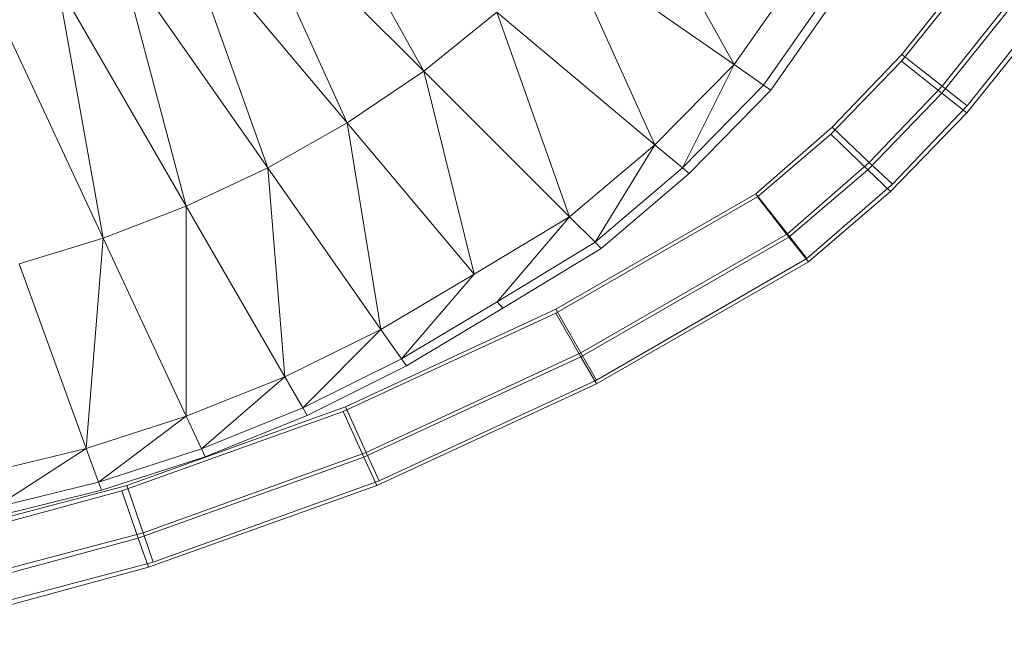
# Model space of a CAD drawing. Header units: metres. Extents: x 397.7 to 427.5, y 12.7 to 28.4.
# Tile 105 of 145: x 408.1106 to 408.2457, y 27.0519 to 27.1358. Entities that reach past the tile are written whole.
import ezdxf

# ---------------------------------------------------------------- set-up
doc = ezdxf.new("R2010")
doc.units = ezdxf.units.M
doc.layers.add('A-DETL-____-MBND', color=7, linetype='Continuous', lineweight=18)

# ---------------------------------------------------------------- blocks, each defined once
blk = doc.blocks.new('Family - Inodor P2-153136-05_ENLLUMENAT_P2')
at = {"layer": 'A-DETL-____-MBND', "color": 253, "true_color": 0xaaaaaa}
for p, q in [((0.59623, 0.12836), (0.61336, 0.09751)), ((0.64137, 0.12462), (0.65593, 0.0984)), ((0.61336, 0.09751), (0.58831, 0.12256)), ((0.58831, 0.12256), (0.60285, 0.09039)), ((0.60285, 0.09039), (0.5801, 0.11751)), ((0.5801, 0.11751), (0.59196, 0.08422)), ((0.65593, 0.0984), (0.63275, 0.11463)), ((0.63275, 0.11463), (0.64505, 0.08739)), ((0.59196, 0.08422), (0.57169, 0.11317)), ((0.57169, 0.11317), (0.58079, 0.07896)), ((0.66482, 0.11108), (0.65593, 0.0984)), ((0.58079, 0.07896), (0.56314, 0.10952)), ((0.56314, 0.10952), (0.5694, 0.07457)), ((0.6789, 0.09887), (0.6876, 0.10971)), ((0.6789, 0.09887), (0.6876, 0.10971)), ((0.67894, 0.0998), (0.68752, 0.11059)), ((0.67894, 0.0998), (0.68752, 0.11059)), ((0.67894, 0.0998), (0.68752, 0.11059)), ((0.68752, 0.11059), (0.67894, 0.0998)), ((0.6691, 0.10861), (0.65998, 0.09556)), ((0.67013, 0.10801), (0.66095, 0.09488)), ((0.69346, 0.10672), (0.68449, 0.09544)), ((0.69346, 0.10672), (0.68449, 0.09544)), ((0.5694, 0.07457), (0.55451, 0.1065)), ((0.62337, 0.10559), (0.61336, 0.09751)), ((0.64505, 0.08739), (0.62337, 0.10559)), ((0.62337, 0.10559), (0.63337, 0.0775)), ((0.68443, 0.09447), (0.69353, 0.10581)), ((0.68443, 0.09447), (0.69353, 0.10581)), ((0.69713, 0.10433), (0.68792, 0.09274)), ((0.69713, 0.10433), (0.68792, 0.09274)), ((0.68784, 0.09176), (0.69719, 0.1034)), ((0.68784, 0.09176), (0.69719, 0.1034)), ((0.6692, 0.08882), (0.6789, 0.09887)), ((0.6692, 0.08882), (0.6789, 0.09887)), ((0.66938, 0.08979), (0.67894, 0.0998)), ((0.66938, 0.08979), (0.67894, 0.0998)), ((0.66938, 0.08979), (0.67894, 0.0998)), ((0.67894, 0.0998), (0.66938, 0.08979)), ((0.6789, 0.09887), (0.68443, 0.09447)), ((0.68443, 0.09447), (0.6789, 0.09887)), ((0.67894, 0.0998), (0.68449, 0.09544)), ((0.68449, 0.09544), (0.67894, 0.0998)), ((0.61336, 0.09751), (0.60285, 0.09039)), ((0.63337, 0.0775), (0.61336, 0.09751)), ((0.61336, 0.09751), (0.62027, 0.06963)), ((0.65593, 0.0984), (0.64505, 0.08739)), ((0.64884, 0.08421), (0.65593, 0.0984)), ((0.65998, 0.09556), (0.65593, 0.0984)), ((0.65998, 0.09556), (0.64884, 0.08421)), ((0.66095, 0.09488), (0.64975, 0.08345)), ((0.66095, 0.09488), (0.65998, 0.09556)), ((0.68449, 0.09544), (0.67448, 0.08497)), ((0.68449, 0.09544), (0.67448, 0.08497)), ((0.68449, 0.09544), (0.68792, 0.09274)), ((0.68792, 0.09274), (0.68449, 0.09544)), ((0.67427, 0.08395), (0.68443, 0.09447)), ((0.67427, 0.08395), (0.68443, 0.09447)), ((0.68443, 0.09447), (0.68784, 0.09176)), ((0.68784, 0.09176), (0.68443, 0.09447)), ((0.68792, 0.09274), (0.67764, 0.08198)), ((0.68792, 0.09274), (0.67764, 0.08198)), ((0.6774, 0.08095), (0.68784, 0.09176)), ((0.6774, 0.08095), (0.68784, 0.09176)), ((0.60285, 0.09039), (0.59196, 0.08422)), ((0.62027, 0.06963), (0.60285, 0.09039)), ((0.60285, 0.09039), (0.60749, 0.06204)), ((0.6589, 0.08065), (0.66938, 0.08979)), ((0.6589, 0.08065), (0.66938, 0.08979)), ((0.6589, 0.08065), (0.66938, 0.08979)), ((0.66938, 0.08979), (0.6589, 0.08065)), ((0.66938, 0.08979), (0.67448, 0.08497)), ((0.67448, 0.08497), (0.66938, 0.08979)), ((0.65915, 0.08023), (0.6692, 0.08882)), ((0.65915, 0.08023), (0.6692, 0.08882)), ((0.6692, 0.08882), (0.67427, 0.08395)), ((0.67427, 0.08395), (0.6692, 0.08882)), ((0.64505, 0.08739), (0.63337, 0.0775)), ((0.63687, 0.074), (0.64505, 0.08739)), ((0.64884, 0.08421), (0.64505, 0.08739)), ((0.59196, 0.08422), (0.58079, 0.07896)), ((0.60749, 0.06204), (0.59196, 0.08422)), ((0.59196, 0.08422), (0.59431, 0.05554)), ((0.64884, 0.08421), (0.63687, 0.074)), ((0.64975, 0.08345), (0.64884, 0.08421)), ((0.67448, 0.08497), (0.66324, 0.07516)), ((0.67448, 0.08497), (0.66324, 0.07516)), ((0.66346, 0.07472), (0.67427, 0.08395)), ((0.66346, 0.07472), (0.67427, 0.08395)), ((0.67427, 0.08395), (0.6774, 0.08095)), ((0.6774, 0.08095), (0.67427, 0.08395)), ((0.67448, 0.08497), (0.67764, 0.08198)), ((0.67764, 0.08198), (0.67448, 0.08497)), ((0.64975, 0.08345), (0.6377, 0.07316)), ((0.67764, 0.08198), (0.66592, 0.07176)), ((0.67764, 0.08198), (0.66592, 0.07176)), ((0.63146, 0.06481), (0.6589, 0.08065)), ((0.63146, 0.06481), (0.6589, 0.08065)), ((0.63146, 0.06481), (0.6589, 0.08065)), ((0.6589, 0.08065), (0.63146, 0.06481)), ((0.63148, 0.06427), (0.65915, 0.08023)), ((0.63148, 0.06427), (0.65915, 0.08023)), ((0.6589, 0.08065), (0.66324, 0.07516)), ((0.66324, 0.07516), (0.6589, 0.08065)), ((0.65915, 0.08023), (0.66346, 0.07472)), ((0.66346, 0.07472), (0.65915, 0.08023)), ((0.66612, 0.07131), (0.6774, 0.08095)), ((0.66612, 0.07131), (0.6774, 0.08095)), ((0.58079, 0.07896), (0.5694, 0.07457)), ((0.59431, 0.05554), (0.58079, 0.07896)), ((0.58079, 0.07896), (0.5808, 0.05012)), ((0.63337, 0.0775), (0.62027, 0.06963)), ((0.62345, 0.06584), (0.63337, 0.0775)), ((0.63687, 0.074), (0.63337, 0.0775)), ((0.5694, 0.07457), (0.55786, 0.07104)), ((0.5694, 0.07457), (0.56708, 0.04571)), ((0.5808, 0.05012), (0.5694, 0.07457)), ((0.66324, 0.07516), (0.63492, 0.05881)), ((0.66324, 0.07516), (0.63492, 0.05881)), ((0.63493, 0.05826), (0.66346, 0.07472)), ((0.63493, 0.05826), (0.66346, 0.07472)), ((0.66324, 0.07516), (0.66592, 0.07176)), ((0.66592, 0.07176), (0.66324, 0.07516)), ((0.66346, 0.07472), (0.66612, 0.07131)), ((0.66612, 0.07131), (0.66346, 0.07472)), ((0.63687, 0.074), (0.62345, 0.06584)), ((0.6377, 0.07316), (0.62421, 0.06494)), ((0.6377, 0.07316), (0.63687, 0.074)), ((0.66592, 0.07176), (0.63705, 0.05509)), ((0.66592, 0.07176), (0.63705, 0.05509)), ((0.56708, 0.04571), (0.55786, 0.07104)), ((0.63706, 0.05455), (0.66612, 0.07131)), ((0.63706, 0.05455), (0.66612, 0.07131)), ((0.62027, 0.06963), (0.60749, 0.06204)), ((0.61033, 0.05799), (0.62027, 0.06963)), ((0.62345, 0.06584), (0.61033, 0.05799)), ((0.62421, 0.06494), (0.61101, 0.05702)), ((0.62421, 0.06494), (0.62345, 0.06584)), ((0.6023, 0.05077), (0.63148, 0.06427)), ((0.6023, 0.05077), (0.63148, 0.06427)), ((0.60263, 0.05143), (0.63146, 0.06481)), ((0.60263, 0.05143), (0.63146, 0.06481)), ((0.60263, 0.05143), (0.63146, 0.06481)), ((0.63146, 0.06481), (0.60263, 0.05143)), ((0.63146, 0.06481), (0.63492, 0.05881)), ((0.63492, 0.05881), (0.63146, 0.06481)), ((0.63148, 0.06427), (0.63493, 0.05826)), ((0.63493, 0.05826), (0.63148, 0.06427)), ((0.60749, 0.06204), (0.59431, 0.05554)), ((0.59678, 0.05125), (0.60749, 0.06204)), ((0.61033, 0.05799), (0.60749, 0.06204)), ((0.60515, 0.04449), (0.63493, 0.05826)), ((0.60515, 0.04449), (0.63493, 0.05826)), ((0.63492, 0.05881), (0.60549, 0.04515)), ((0.63492, 0.05881), (0.60549, 0.04515)), ((0.63492, 0.05881), (0.63705, 0.05509)), ((0.63705, 0.05509), (0.63492, 0.05881)), ((0.63493, 0.05826), (0.63706, 0.05455)), ((0.63706, 0.05455), (0.63493, 0.05826)), ((0.61033, 0.05799), (0.59678, 0.05125)), ((0.61101, 0.05702), (0.59737, 0.05023)), ((0.61101, 0.05702), (0.61033, 0.05799)), ((0.59431, 0.05554), (0.5808, 0.05012)), ((0.58289, 0.04563), (0.59431, 0.05554)), ((0.59678, 0.05125), (0.59431, 0.05554)), ((0.60692, 0.0406), (0.63706, 0.05455)), ((0.60692, 0.0406), (0.63706, 0.05455)), ((0.63705, 0.05509), (0.60725, 0.04126)), ((0.63705, 0.05509), (0.60725, 0.04126)), ((0.57262, 0.04061), (0.60263, 0.05143)), ((0.57262, 0.04061), (0.60263, 0.05143)), ((0.57262, 0.04061), (0.60263, 0.05143)), ((0.60263, 0.05143), (0.57262, 0.04061)), ((0.60263, 0.05143), (0.60549, 0.04515)), ((0.60549, 0.04515), (0.60263, 0.05143)), ((0.5808, 0.05012), (0.56708, 0.04571)), ((0.5808, 0.05012), (0.56877, 0.04106)), ((0.57194, 0.03989), (0.6023, 0.05077)), ((0.57194, 0.03989), (0.6023, 0.05077)), ((0.58289, 0.04563), (0.5808, 0.05012)), ((0.59678, 0.05125), (0.58289, 0.04563)), ((0.59737, 0.05023), (0.5834, 0.04456)), ((0.59737, 0.05023), (0.59678, 0.05125)), ((0.6023, 0.05077), (0.60515, 0.04449)), ((0.60515, 0.04449), (0.6023, 0.05077)), ((0.56708, 0.04571), (0.55318, 0.04232)), ((0.56708, 0.04571), (0.55446, 0.03754)), ((0.56877, 0.04106), (0.56708, 0.04571)), ((0.58289, 0.04563), (0.56877, 0.04106)), ((0.60549, 0.04515), (0.57486, 0.0341)), ((0.60549, 0.04515), (0.57486, 0.0341)), ((0.5834, 0.04456), (0.58289, 0.04563)), ((0.60549, 0.04515), (0.60725, 0.04126)), ((0.60725, 0.04126), (0.60549, 0.04515)), ((0.5834, 0.04456), (0.56917, 0.03995)), ((0.57421, 0.0334), (0.60515, 0.04449)), ((0.57421, 0.0334), (0.60515, 0.04449)), ((0.60515, 0.04449), (0.60692, 0.0406)), ((0.60692, 0.0406), (0.60515, 0.04449)), ((0.54169, 0.03244), (0.57262, 0.04061)), ((0.54169, 0.03244), (0.57262, 0.04061)), ((0.54169, 0.03244), (0.57262, 0.04061)), ((0.57262, 0.04061), (0.54169, 0.03244)), ((0.56877, 0.04106), (0.55446, 0.03754)), ((0.56917, 0.03995), (0.56877, 0.04106)), ((0.57262, 0.04061), (0.57486, 0.0341)), ((0.57486, 0.0341), (0.57262, 0.04061)), ((0.57561, 0.02938), (0.60692, 0.0406)), ((0.57561, 0.02938), (0.60692, 0.0406)), ((0.60725, 0.04126), (0.57625, 0.03008)), ((0.60725, 0.04126), (0.57625, 0.03008)), ((0.54073, 0.03138), (0.57194, 0.03989)), ((0.54073, 0.03138), (0.57194, 0.03989)), ((0.56917, 0.03995), (0.55477, 0.03639)), ((0.57194, 0.03989), (0.57421, 0.0334)), ((0.57421, 0.0334), (0.57194, 0.03989)), ((0.57486, 0.0341), (0.5433, 0.02577)), ((0.57486, 0.0341), (0.5433, 0.02577)), ((0.57486, 0.0341), (0.57625, 0.03008)), ((0.57625, 0.03008), (0.57486, 0.0341)), ((0.54235, 0.02471), (0.57421, 0.0334)), ((0.54235, 0.02471), (0.57421, 0.0334)), ((0.57421, 0.0334), (0.57561, 0.02938)), ((0.57561, 0.02938), (0.57421, 0.0334)), ((0.57625, 0.03008), (0.5443, 0.02165)), ((0.57625, 0.03008), (0.5443, 0.02165)), ((0.54336, 0.02059), (0.57561, 0.02938)), ((0.54336, 0.02059), (0.57561, 0.02938))]:
    blk.add_line(p, q, dxfattribs=at)
blk = doc.blocks.new('LONDR55-XX_ZZ-ARQ-CAA-M3D-Londres55_ifc-1-05_ENLLUMENAT_P2')
at = {"layer": 'A-DETL-____-MBND', "color": 253, "lineweight": 18, "true_color": 0xaaaaaa}
blk.add_blockref('Family - Inodor P2-153136-05_ENLLUMENAT_P2', (407.55268, 27.03126), dxfattribs=at)

msp = doc.modelspace()

# ---------------------------------------------------------------- block references
at = {"lineweight": 5}
msp.add_blockref('LONDR55-XX_ZZ-ARQ-CAA-M3D-Londres55_ifc-1-05_ENLLUMENAT_P2', (0, 0), dxfattribs=at)

doc.saveas('drawing.dxf')
